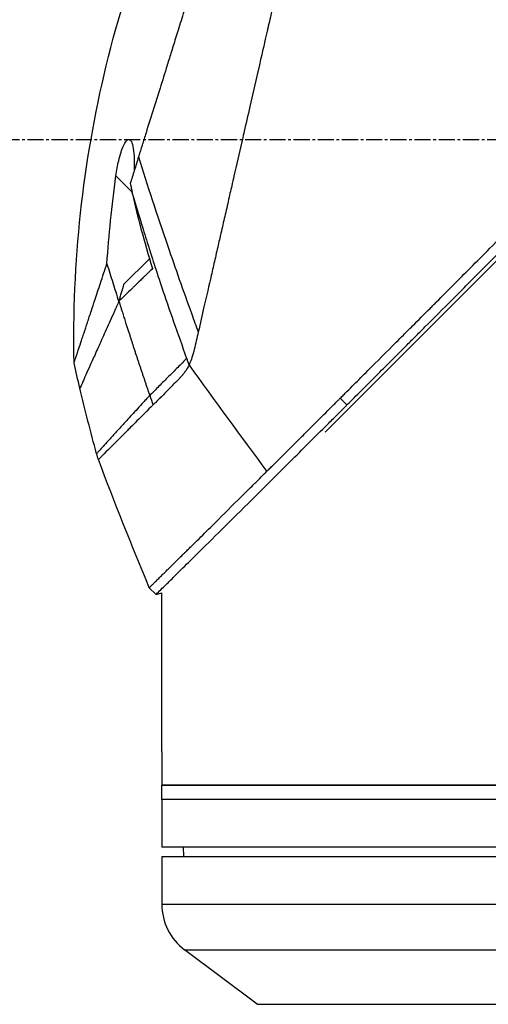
# Model space of a CAD drawing. Header units: millimetres. Extents: x 0 to 4378, y 0 to 2397.
# Tile 208 of 256: x 1390 to 1439, y 1145 to 1249. Entities that reach past the tile are written whole.
import ezdxf

# ---------------------------------------------------------------- set-up
doc = ezdxf.new("R2010")
doc.units = ezdxf.units.MM
doc.header["$LTSCALE"] = 0.2
doc.linetypes.add('CENTER2', pattern=[1.125, 0.75, -0.125, 0.125, -0.125])
doc.layers.add('02_Center Line', color=1, linetype='CENTER2')
doc.styles.add('Rainbow-5.0 Style', font='malgunsl.ttf')
doc.dimstyles.new('Rainbow-5.0 Style', dxfattribs={"dimtxt": 4.5, "dimasz": 2.5, "dimexe": 1, "dimexo": 1, "dimgap": 1, "dimtad": 1, "dimdsep": 46, "dimtxsty": 'Rainbow-5.0 Style', "dimcen": 0, "dimclrd": 251, "dimclre": 251, "dimclrt": 7, "dimazin": 3, "dimtp": 0.1, "dimtm": 0.1, "dimtfac": 0.61, "dimtmove": 0, "dimatfit": 3, "dimfxl": 1, "dimlwd": -1, "dimlwe": -1, "dimarcsym": 1})

# ---------------------------------------------------------------- blocks, each defined once
blk = doc.blocks.new('A$Ce9bf501b')
for p, q in [((-190.24, 705.44), (-126.8, 768.89)), ((-210.51, 730.61), (-212.21, 732.32)), ((-208.69, 723.64), (-211.41, 720.92)), ((-208.47, 723.87), (-208.47, 723.87)), ((-187.96, 708.29), (-188.67, 709)), ((-208, 688.41), (-208.71, 689.12)), ((-208, 688.41), (-207.4, 688.57)), ((-207.4, 671.9), (-207.4, 688.57)), ((-207.4, 671.4), (-207.4, 668.4)), ((-207.4, 668.4), (-89.4, 668.4)), ((-89.4, 668.4), (-207.4, 668.4)), ((-207.4, 666.9), (-207.4, 668.4)), ((-89.4, 666.9), (-207.4, 666.9)), ((-89.4, 666.9), (-207.4, 666.9)), ((-207.4, 666.9), (-207.4, 661.9)), ((-89.4, 661.9), (-207.4, 661.9)), ((-205.1, 660.9), (-205.11, 661.9)), ((-207.4, 660.9), (-89.4, 660.9)), ((-207.4, 660.9), (-207.4, 655.9)), ((-207.4, 655.9), (-89.4, 655.9)), ((-205, 651.1), (-91.8, 651.1)), ((-197.4, 645.4), (-205, 651.1)), ((-197.4, 645.4), (-99.4, 645.4))]:
    blk.add_line(p, q)
for centre, radius, start, end in [((132.06, 826.37), 360.28, 198.9638, 199.1311), ((-201.4, 655.9), 6, 180, 233.1301)]:
    blk.add_arc(centre, radius, start, end)
blk.add_ellipse((-156.72, 741.31), major_axis=(51.34, -154.08), ratio=0.336418, start_param=4.783304, end_param=4.787811)
for points, knots in [([(-188.67, 709), (-188.66, 709.01), (-188.51, 709.16), (-188.43, 709.24), (-188.37, 709.29), (-188.19, 709.47), (-188.08, 709.59), (-187.72, 709.95), (-187.48, 710.19), (-186.75, 710.92), (-186.26, 711.4), (-184.79, 712.88), (-183.79, 713.87), (-182.54, 715.13), (-182.29, 715.38), (-181.72, 715.95), (-181.39, 716.27), (-180.47, 717.2), (-179.86, 717.81), (-179.12, 718.54), (-179, 718.66), (-178.77, 718.9), (-178.66, 719.01), (-177.38, 720.29), (-176.2, 721.48), (-174.32, 723.36), (-173.64, 724.04), (-172.16, 725.53), (-171.37, 726.32), (-168.45, 729.25), (-166.31, 731.4), (-163.44, 734.3), (-162.72, 735.02), (-161.89, 735.85), (-161.79, 735.96), (-161.6, 736.14), (-161.52, 736.23), (-161.35, 736.4), (-161.26, 736.49), (-161.06, 736.69), (-160.95, 736.8), (-160.75, 737), (-160.67, 737.09), (-160.46, 737.29), (-160.34, 737.42), (-160.12, 737.65), (-160.01, 737.75), (-159.38, 738.39), (-158.85, 738.92), (-157.64, 740.15), (-156.95, 740.85), (-155.56, 742.25), (-154.86, 742.96), (-153.72, 744.12), (-153.27, 744.57), (-152.73, 745.13), (-152.62, 745.23), (-152.34, 745.52), (-152.15, 745.71), (-151.51, 746.36), (-151.06, 746.82), (-150.36, 747.52), (-150.12, 747.77), (-149.79, 748.1), (-149.71, 748.19), (-149.58, 748.32), (-149.53, 748.36), (-149.39, 748.51), (-149.29, 748.61), (-149.04, 748.86), (-148.89, 749.01), (-148.55, 749.36), (-148.36, 749.55), (-148, 749.91), (-147.82, 750.09), (-147.58, 750.33), (-147.52, 750.39), (-147.32, 750.6), (-147.16, 750.76), (-146.77, 751.15), (-146.56, 751.37), (-146.17, 751.76), (-146.01, 751.92), (-145.68, 752.25), (-145.52, 752.42), (-145.1, 752.84), (-144.84, 753.1), (-144.39, 753.55), (-144.21, 753.74), (-143.88, 754.07), (-143.74, 754.21), (-143.53, 754.42), (-143.46, 754.49), (-143.19, 754.77), (-142.98, 754.97), (-141.87, 756.1), (-140.96, 757.02), (-139.07, 758.92), (-138.1, 759.9), (-136.75, 761.26), (-136.37, 761.64), (-135.81, 762.21), (-135.63, 762.39), (-135.01, 763.01), (-134.58, 763.44), (-133.71, 764.32), (-133.26, 764.76), (-131.86, 766.17), (-130.91, 767.13), (-129.19, 768.86), (-128.42, 769.63), (-126.77, 771.29), (-125.88, 772.18), (-124.31, 773.76), (-123.61, 774.45), (-120.28, 777.8), (-117.75, 780.32), (-114.91, 783.16), (-114.42, 783.66), (-113.46, 784.61), (-113, 785.08), (-110.8, 787.28), (-109.19, 788.88), (-107.16, 790.91), (-106.57, 791.5), (-105.5, 792.56), (-105.02, 793.04), (-103.74, 794.32), (-103.08, 794.98), (-102.4, 795.66), (-102.23, 795.83), (-101.95, 796.1), (-101.88, 796.18), (-101.88, 796.18)], [-6.229962, -6.229962, -6.229962, -6.229962, -6.227864, -6.227864, -6.219552, -6.219552, -6.202929, -6.202929, -6.16968, -6.16968, -6.103208, -6.103208, -5.970065, -5.970065, -5.937453, -5.937453, -5.895346, -5.895346, -5.816119, -5.816119, -5.800362, -5.800362, -5.786281, -5.786281, -5.635887, -5.635887, -5.550128, -5.550128, -5.451964, -5.451964, -5.19041, -5.19041, -5.103809, -5.103809, -5.091041, -5.091041, -5.081268, -5.081268, -5.070806, -5.070806, -5.057101, -5.057101, -5.047416, -5.047416, -5.032993, -5.032993, -5.021064, -5.021064, -4.959513, -4.959513, -4.879662, -4.879662, -4.798866, -4.798866, -4.746913, -4.746913, -4.735039, -4.735039, -4.713278, -4.713278, -4.660559, -4.660559, -4.631405, -4.631405, -4.620962, -4.620962, -4.61581, -4.61581, -4.603824, -4.603824, -4.585775, -4.585775, -4.565126, -4.565126, -4.545061, -4.545061, -4.538129, -4.538129, -4.518662, -4.518662, -4.489931, -4.489931, -4.468034, -4.468034, -4.446173, -4.446173, -4.412022, -4.412022, -4.38742, -4.38742, -4.368644, -4.368644, -4.359076, -4.359076, -4.331844, -4.331844, -4.208918, -4.208918, -4.076245, -4.076245, -4.023995, -4.023995, -3.998904, -3.998904, -3.939656, -3.939656, -3.878964, -3.878964, -3.746371, -3.746371, -3.637173, -3.637173, -3.509455, -3.509455, -3.406658, -3.406658, -3.009825, -3.009825, -2.924337, -2.924337, -2.84138, -2.84138, -2.519502, -2.519502, -2.374871, -2.374871, -2.235834, -2.235834, -1.965462, -1.965462, -1.83333, -1.83333, -1.674568, -1.674568, -1.674568, -1.674568]), ([(-187.96, 708.29), (-187.93, 708.33), (-187.63, 708.63), (-186.96, 709.3), (-186.7, 709.55), (-185.94, 710.31), (-185.42, 710.83), (-183.87, 712.38), (-182.81, 713.44), (-181.44, 714.81), (-181.14, 715.11), (-180.48, 715.77), (-180.13, 716.12), (-178.82, 717.43), (-177.87, 718.38), (-176.37, 719.89), (-175.81, 720.44), (-173.78, 722.48), (-172.29, 723.98), (-167.82, 728.46), (-162.26, 734.06), (-156.39, 739.99), (-155.08, 741.32), (-153.12, 743.31), (-152.47, 743.96), (-151.57, 744.88), (-151.31, 745.14), (-150.56, 745.9), (-150.06, 746.41), (-149.4, 747.07), (-149.25, 747.23), (-148.99, 747.49), (-148.88, 747.6), (-148.67, 747.82), (-148.57, 747.92), (-148.36, 748.13), (-148.25, 748.24), (-147.73, 748.76), (-147.32, 749.18), (-146.47, 750.04), (-146.03, 750.48), (-144.77, 751.75), (-143.95, 752.58), (-142.33, 754.22), (-141.52, 755.03), (-139.87, 756.7), (-139.03, 757.55), (-137.31, 759.28), (-136.43, 760.16), (-135.1, 761.5), (-134.65, 761.95), (-133.43, 763.18), (-132.67, 763.94), (-131.08, 765.55), (-130.24, 766.39), (-128.59, 768.05), (-127.78, 768.86), (-126.21, 770.44), (-125.44, 771.2), (-123.23, 773.42), (-121.8, 774.86), (-117.83, 778.83), (-115.38, 781.28), (-112.7, 783.96), (-112.27, 784.39), (-110.26, 786.4), (-108.8, 787.86), (-105.53, 791.12), (-103.94, 792.71), (-102.57, 794.07), (-102.33, 794.31), (-101.81, 794.84), (-101.57, 795.07), (-101.25, 795.39), (-101.17, 795.47), (-101.17, 795.47)], [0.000001, 0.000001, 0.000001, 0.000001, 0.0174896, 0.0174896, 0.0280641, 0.0280641, 0.0492044, 0.0492044, 0.0915833, 0.0915833, 0.103829, 0.103829, 0.1177045, 0.1177045, 0.1548929, 0.1548929, 0.1762617, 0.1762617, 0.2332292, 0.2332292, 0.3447473, 0.3447473, 0.3768428, 0.3768428, 0.3928613, 0.3928613, 0.3992061, 0.3992061, 0.4115742, 0.4115742, 0.4153435, 0.4153435, 0.4181398, 0.4181398, 0.4207138, 0.4207138, 0.4231441, 0.4231441, 0.4328041, 0.4328041, 0.443145, 0.443145, 0.4624048, 0.4624048, 0.4815797, 0.4815797, 0.5018181, 0.5018181, 0.5229618, 0.5229618, 0.5340035, 0.5340035, 0.5527188, 0.5527188, 0.5738832, 0.5738832, 0.5945831, 0.5945831, 0.6145009, 0.6145009, 0.6528362, 0.6528362, 0.7241388, 0.7241388, 0.7381113, 0.7381113, 0.7906485, 0.7906485, 0.8696683, 0.8696683, 0.8893857, 0.8893857, 0.91901, 0.91901, 0.9486615, 0.9486615, 0.9486615, 0.9486615]), ([(-185.7, 793.89), (-185.7, 793.89), (-185.7, 793.89), (-185.7, 793.89), (-185.7, 793.88), (-185.71, 793.87), (-185.71, 793.87), (-185.71, 793.85), (-185.72, 793.82), (-185.73, 793.78), (-185.74, 793.75), (-185.75, 793.71), (-185.76, 793.65), (-185.78, 793.6), (-185.79, 793.54), (-185.81, 793.46), (-185.83, 793.39), (-185.84, 793.31), (-185.87, 793.22), (-185.89, 793.13), (-185.91, 793.03), (-185.93, 792.92), (-185.98, 792.72), (-186.04, 792.47), (-186.11, 792.17), (-186.12, 792.12), (-186.13, 792.06), (-186.15, 792), (-186.19, 791.83), (-186.24, 791.58), (-186.33, 791.21), (-186.39, 790.92), (-186.48, 790.54), (-186.59, 790.05), (-186.68, 789.67), (-186.78, 789.22), (-186.91, 788.69), (-187.01, 788.23), (-187.13, 787.72), (-187.26, 787.13), (-187.31, 786.91), (-187.36, 786.69), (-187.42, 786.45), (-187.5, 786.1), (-187.58, 785.75), (-187.66, 785.38), (-187.8, 784.77), (-187.95, 784.13), (-188.1, 783.46), (-188.18, 783.12), (-188.26, 782.78), (-188.34, 782.43), (-188.42, 782.08), (-188.5, 781.73), (-188.58, 781.37), (-188.75, 780.65), (-188.92, 779.9), (-189.1, 779.13), (-189.18, 778.74), (-189.27, 778.35), (-189.37, 777.95), (-189.38, 777.86), (-189.4, 777.78), (-189.42, 777.7), (-189.45, 777.59), (-189.52, 777.27), (-189.64, 776.73), (-189.72, 776.4), (-189.81, 775.99), (-189.93, 775.49), (-190.02, 775.11), (-190.11, 774.68), (-190.22, 774.21), (-190.27, 774), (-190.32, 773.78), (-190.37, 773.56), (-190.42, 773.34), (-190.47, 773.13), (-190.52, 772.9), (-190.56, 772.72), (-190.61, 772.53), (-190.65, 772.35), (-190.71, 772.08), (-190.77, 771.82), (-190.83, 771.56), (-190.88, 771.33), (-190.93, 771.11), (-190.98, 770.88), (-191.04, 770.65), (-191.09, 770.42), (-191.14, 770.19), (-191.2, 769.96), (-191.25, 769.71), (-191.31, 769.48), (-191.36, 769.26), (-191.4, 769.05), (-191.46, 768.8), (-191.52, 768.55), (-191.59, 768.25), (-191.65, 767.96), (-191.72, 767.68), (-191.78, 767.4), (-191.85, 767.12), (-191.89, 766.91), (-191.94, 766.7), (-191.99, 766.5), (-192.01, 766.42), (-192.02, 766.34), (-192.04, 766.26), (-192.11, 765.98), (-192.17, 765.69), (-192.24, 765.4), (-192.27, 765.26), (-192.31, 765.11), (-192.34, 764.97), (-192.37, 764.82), (-192.41, 764.68), (-192.44, 764.53), (-192.51, 764.24), (-192.57, 763.95), (-192.64, 763.66), (-192.77, 763.07), (-192.91, 762.48), (-193.04, 761.89), (-193.11, 761.59), (-193.18, 761.29), (-193.25, 761), (-193.32, 760.7), (-193.39, 760.4), (-193.46, 760.1), (-193.49, 759.95), (-193.52, 759.8), (-193.56, 759.65), (-193.59, 759.49), (-193.63, 759.34), (-193.66, 759.19), (-193.73, 758.9), (-193.8, 758.6), (-193.87, 758.31), (-193.87, 758.3), (-193.87, 758.29), (-193.87, 758.28), (-193.94, 757.98), (-194.01, 757.67), (-194.08, 757.37), (-194.15, 757.06), (-194.22, 756.76), (-194.29, 756.45), (-194.33, 756.3), (-194.36, 756.14), (-194.4, 755.99), (-194.43, 755.84), (-194.47, 755.68), (-194.5, 755.53), (-194.57, 755.22), (-194.64, 754.91), (-194.71, 754.6), (-194.76, 754.42), (-194.8, 754.24), (-194.84, 754.05), (-194.84, 754.05), (-194.84, 754.05), (-194.84, 754.04), (-194.86, 753.98), (-194.88, 753.86), (-194.93, 753.67), (-194.96, 753.53), (-195, 753.35), (-195.05, 753.13), (-195.08, 753.01), (-195.11, 752.88), (-195.14, 752.74), (-195.17, 752.59), (-195.21, 752.44), (-195.25, 752.27), (-195.27, 752.16), (-195.3, 752.03), (-195.33, 751.91), (-195.34, 751.87), (-195.35, 751.84), (-195.35, 751.8), (-195.44, 751.45), (-195.51, 751.13), (-195.57, 750.87), (-195.72, 750.21), (-195.8, 749.84), (-195.83, 749.75), (-195.88, 749.5), (-195.94, 749.24), (-196, 748.99), (-196.07, 748.68), (-196.14, 748.36), (-196.22, 748.05), (-196.25, 747.91), (-196.28, 747.77), (-196.31, 747.63), (-196.35, 747.46), (-196.39, 747.28), (-196.43, 747.11), (-196.48, 746.91), (-196.52, 746.71), (-196.57, 746.51), (-196.65, 746.15), (-196.89, 745.1), (-197.29, 743.35), (-197.3, 743.32), (-197.3, 743.29), (-197.31, 743.26), (-197.59, 742.04), (-197.87, 740.83), (-198.15, 739.62), (-198.36, 738.68), (-198.58, 737.74), (-198.79, 736.8), (-198.86, 736.51), (-198.93, 736.22), (-198.99, 735.92), (-199.27, 734.7), (-199.55, 733.49), (-199.83, 732.29), (-199.9, 731.96), (-199.98, 731.63), (-200.05, 731.3), (-200.11, 731.05), (-200.17, 730.78), (-200.24, 730.5), (-200.36, 729.95), (-200.5, 729.36), (-200.64, 728.72), (-200.71, 728.44), (-200.78, 728.15), (-200.84, 727.85), (-200.91, 727.56), (-200.98, 727.27), (-201.04, 726.97), (-201.11, 726.69), (-201.18, 726.4), (-201.24, 726.11), (-201.25, 726.06), (-201.26, 726.02), (-201.27, 725.97), (-201.33, 725.74), (-201.38, 725.5), (-201.44, 725.25), (-201.56, 724.72), (-201.69, 724.15), (-201.83, 723.54), (-201.95, 723.01), (-202.08, 722.45), (-202.21, 721.86), (-202.45, 720.85), (-202.7, 719.75), (-202.97, 718.58), (-203.16, 717.73), (-203.36, 716.85), (-203.57, 715.94)], [0.0008979, 0.0008979, 0.0008979, 0.0008979, 0.0108915, 0.0108915, 0.0108915, 0.020974, 0.020974, 0.020974, 0.0391503, 0.0391503, 0.0391503, 0.0554178, 0.0554178, 0.0554178, 0.0702751, 0.0702751, 0.0702751, 0.0840358, 0.0840358, 0.0840358, 0.0969119, 0.0969119, 0.0969119, 0.1205769, 0.1205769, 0.1205769, 0.125, 0.125, 0.125, 0.1638961, 0.1638961, 0.1638961, 0.1958374, 0.1958374, 0.1958374, 0.2208888, 0.2208888, 0.2208888, 0.2422005, 0.2422005, 0.2422005, 0.25, 0.25, 0.25, 0.2678209, 0.2678209, 0.2678209, 0.2975362, 0.2975362, 0.2975362, 0.3125, 0.3125, 0.3125, 0.3272656, 0.3272656, 0.3272656, 0.3570095, 0.3570095, 0.3570095, 0.3718814, 0.3718814, 0.3718814, 0.375, 0.375, 0.375, 0.3991671, 0.3991671, 0.3991671, 0.4139157, 0.4139157, 0.4139157, 0.4249028, 0.4249028, 0.4249028, 0.429655, 0.429655, 0.429655, 0.4340613, 0.4340613, 0.4340613, 0.4375, 0.4375, 0.4375, 0.4468814, 0.4468814, 0.4468814, 0.4548932, 0.4548932, 0.4548932, 0.4629051, 0.4629051, 0.4629051, 0.4712008, 0.4712008, 0.4712008, 0.4789288, 0.4789288, 0.4789288, 0.4866568, 0.4866568, 0.4866568, 0.4943848, 0.4943848, 0.4943848, 0.5, 0.5, 0.5, 0.502414, 0.502414, 0.502414, 0.5112437, 0.5112437, 0.5112437, 0.5156585, 0.5156585, 0.5156585, 0.5200734, 0.5200734, 0.5200734, 0.528903, 0.528903, 0.528903, 0.5465624, 0.5465624, 0.5465624, 0.555392, 0.555392, 0.555392, 0.5642217, 0.5642217, 0.5642217, 0.5686366, 0.5686366, 0.5686366, 0.5730514, 0.5730514, 0.5730514, 0.5816327, 0.5816327, 0.5816327, 0.5818813, 0.5818813, 0.5818813, 0.5907202, 0.5907202, 0.5907202, 0.5995591, 0.5995591, 0.5995591, 0.6039786, 0.6039786, 0.6039786, 0.6083981, 0.6083981, 0.6083981, 0.6172371, 0.6172371, 0.6172371, 0.622449, 0.622449, 0.622449, 0.6229413, 0.6229413, 0.6229413, 0.6298917, 0.6298917, 0.6298917, 0.6351416, 0.6351416, 0.6351416, 0.6379546, 0.6379546, 0.6379546, 0.6408496, 0.6408496, 0.6408496, 0.6428571, 0.6428571, 0.6428571, 0.6433986, 0.6433986, 0.6433986, 0.6491487, 0.6491487, 0.6491487, 0.6632653, 0.6632653, 0.6632653, 0.6704637, 0.6704637, 0.6704637, 0.6793393, 0.6793393, 0.6793393, 0.6833065, 0.6833065, 0.6833065, 0.6882149, 0.6882149, 0.6882149, 0.6938776, 0.6938776, 0.6938776, 0.7239727, 0.7239727, 0.7239727, 0.7244898, 0.7244898, 0.7244898, 0.7589042, 0.7589042, 0.7589042, 0.7857143, 0.7857143, 0.7857143, 0.7941949, 0.7941949, 0.7941949, 0.8295621, 0.8295621, 0.8295621, 0.8392857, 0.8392857, 0.8392857, 0.849008, 0.849008, 0.849008, 0.8678821, 0.8678821, 0.8678821, 0.876305, 0.876305, 0.876305, 0.8842189, 0.8842189, 0.8842189, 0.8917062, 0.8917062, 0.8917062, 0.8928571, 0.8928571, 0.8928571, 0.9031342, 0.9031342, 0.9031342, 0.9247967, 0.9247967, 0.9247967, 0.9437386, 0.9437386, 0.9437386, 0.9764071, 0.9764071, 0.9764071, 1, 1, 1, 1]), ([(-192.31, 790.34), (-192.31, 790.34), (-192.31, 790.34), (-192.34, 790.26), (-192.35, 790.22), (-192.38, 790.12), (-192.4, 790.08), (-192.47, 789.83), (-192.56, 789.54), (-192.75, 788.93), (-192.84, 788.65), (-193.07, 787.92), (-193.22, 787.44), (-193.62, 786.17), (-193.88, 785.34), (-194.56, 783.16), (-195.01, 781.73), (-195.64, 779.72), (-195.77, 779.28), (-195.98, 778.62), (-196.05, 778.39), (-196.2, 777.94), (-196.27, 777.71), (-196.38, 777.36), (-196.41, 777.24), (-196.53, 776.88), (-196.6, 776.64), (-196.75, 776.16), (-196.83, 775.93), (-196.94, 775.56), (-196.98, 775.44), (-197.06, 775.19), (-197.1, 775.06), (-197.18, 774.81), (-197.22, 774.68), (-197.34, 774.28), (-197.42, 774.02), (-197.58, 773.51), (-197.66, 773.26), (-197.82, 772.76), (-197.89, 772.51), (-198.13, 771.75), (-198.29, 771.23), (-198.63, 770.15), (-198.81, 769.59), (-199.14, 768.52), (-199.3, 768.02), (-199.51, 767.35), (-199.55, 767.21), (-199.78, 766.5), (-199.95, 765.93), (-200.22, 765.07), (-200.31, 764.78), (-200.49, 764.2), (-200.59, 763.91), (-200.77, 763.33), (-200.86, 763.04), (-201, 762.6), (-201.04, 762.45), (-201.13, 762.16), (-201.18, 762.02), (-201.27, 761.73), (-201.32, 761.58), (-201.45, 761.16), (-201.54, 760.87), (-202.31, 758.4), (-203.01, 756.17), (-203.78, 753.71), (-203.84, 753.5), (-203.97, 753.09), (-204.04, 752.88), (-204.16, 752.48), (-204.22, 752.29), (-204.35, 751.89), (-204.41, 751.7), (-204.52, 751.32), (-204.58, 751.14), (-204.75, 750.59), (-204.87, 750.23), (-205.19, 749.19), (-205.41, 748.51), (-205.7, 747.56), (-205.79, 747.27), (-205.93, 746.84), (-205.97, 746.7), (-206.1, 746.3), (-206.18, 746.03), (-206.34, 745.52), (-206.42, 745.27), (-206.64, 744.56), (-206.79, 744.1), (-207.18, 742.83), (-207.43, 742.02), (-207.87, 740.63), (-208.05, 740.04), (-208.51, 738.58), (-208.79, 737.71), (-209.19, 736.42), (-209.32, 736), (-209.52, 735.36), (-209.58, 735.15), (-209.68, 734.84), (-209.72, 734.74), (-209.76, 734.58), (-209.78, 734.53), (-209.8, 734.45), (-209.81, 734.42), (-209.83, 734.37), (-209.84, 734.35), (-209.85, 734.32)], [0.000492, 0.000492, 0.000492, 0.000492, 0.070477, 0.070477, 0.116784, 0.116784, 0.147598, 0.147598, 0.270163, 0.270163, 0.35129, 0.35129, 0.459378, 0.459378, 0.603543, 0.603543, 0.795477, 0.795477, 0.846759, 0.846759, 0.872247, 0.872247, 0.897546, 0.897546, 0.910816, 0.910816, 0.936058, 0.936058, 0.961053, 0.961053, 0.973407, 0.973407, 0.986612, 0.986612, 0.999925, 0.999925, 1.026343, 1.026343, 1.051465, 1.051465, 1.076258, 1.076258, 1.125243, 1.125243, 1.177878, 1.177878, 1.224985, 1.224985, 1.237745, 1.237745, 1.287061, 1.287061, 1.311764, 1.311764, 1.336615, 1.336615, 1.361333, 1.361333, 1.372959, 1.372959, 1.384222, 1.384222, 1.395507, 1.395507, 1.41867, 1.41867, 1.596072, 1.596072, 1.612752, 1.612752, 1.628768, 1.628768, 1.644172, 1.644172, 1.659003, 1.659003, 1.673475, 1.673475, 1.702106, 1.702106, 1.756638, 1.756638, 1.781274, 1.781274, 1.792708, 1.792708, 1.814679, 1.814679, 1.835454, 1.835454, 1.874477, 1.874477, 1.942807, 1.942807, 1.994085, 1.994085, 2.070998, 2.070998, 2.109452, 2.109452, 2.128666, 2.128666, 2.138273, 2.138273, 2.143077, 2.143077, 2.145479, 2.145479, 2.147874, 2.147874, 2.147874, 2.147874]), ([(-216.61, 712.71), (-216.83, 723.16), (-215.69, 733.73), (-211.98, 749.05), (-210.38, 754.15), (-208.47, 759.1)], [0, 0, 0, 0, 3.135776, 3.135776, 4.729873, 4.729873, 4.729873, 4.729873]), ([(-212.21, 732.32), (-212.17, 732.6), (-212.13, 732.88), (-212.03, 733.42), (-211.98, 733.67), (-211.85, 734.23), (-211.76, 734.54), (-211.6, 735.06), (-211.51, 735.29), (-211.34, 735.68), (-211.24, 735.84), (-211.04, 736.1), (-210.94, 736.16), (-210.75, 736.14), (-210.66, 736.06), (-210.51, 735.76), (-210.44, 735.51), (-210.34, 734.88), (-210.31, 734.49), (-210.29, 733.68), (-210.29, 733.27), (-210.31, 732.84)], [-1.14528, -1.14528, -1.14528, -1.14528, -1.059047, -1.059047, -0.979891, -0.979891, -0.875786, -0.875786, -0.784614, -0.784614, -0.687046, -0.687046, -0.571812, -0.571812, -0.456499, -0.456499, -0.315176, -0.315176, -0.162073, -0.162073, -0.025672, -0.025672, -0.025672, -0.025672]), ([(-209.85, 734.32), (-209.99, 733.84), (-210.14, 733.37), (-210.43, 732.44), (-210.58, 731.98), (-210.72, 731.52)], [0.000026, 0.000026, 0.000026, 0.000026, 0.1679092, 0.1679092, 0.336286, 0.336286, 0.336286, 0.336286]), ([(-209.85, 734.32), (-208.95, 731.42), (-207.92, 728.29), (-206.77, 724.95), (-205.99, 722.68), (-205.16, 720.31), (-204.26, 717.83), (-204.04, 717.21), (-203.81, 716.57), (-203.57, 715.94)], [-1, -1, -1, -1, -0.459072, -0.459072, -0.459072, -0.092566, -0.092566, -0.092566, 0, 0, 0, 0]), ([(-213.16, 723.11), (-213.05, 724.62), (-212.93, 726.13), (-212.61, 729.2), (-212.43, 730.76), (-212.21, 732.32)], [0.000001, 0.000001, 0.000001, 0.000001, 0.4541066, 0.4541066, 0.9270468, 0.9270468, 0.9270468, 0.9270468]), ([(-210.72, 731.52), (-210.68, 731.37), (-210.64, 731.21), (-210.57, 730.91), (-210.54, 730.76), (-210.51, 730.61)], [-0.09380006, -0.09380006, -0.09380006, -0.09380006, -0.04608774, -0.04608774, -0.000001, -0.000001, -0.000001, -0.000001]), ([(-210.47, 730.42), (-210.47, 730.46), (-210.48, 730.49), (-210.49, 730.55), (-210.5, 730.58), (-210.51, 730.61)], [-0.0189743, -0.0189743, -0.0189743, -0.0189743, -0.00948198, -0.00948198, -0.000001, -0.000001, -0.000001, -0.000001]), ([(-210.47, 730.42), (-209.9, 728.47), (-209.37, 726.75), (-208.93, 725.35), (-208.61, 724.3), (-208.33, 723.45), (-208.13, 722.83), (-208.04, 722.56), (-207.82, 721.87), (-207.43, 720.72), (-206.61, 718.31), (-205.73, 715.79), (-204.79, 713.17)], [0, 0, 0, 0, 0.25, 0.25, 0.25, 0.375, 0.375, 0.375, 0.5, 0.5, 0.5, 1, 1, 1, 1]), ([(-210.46, 730.42), (-210.2, 729.2), (-209.91, 727.98), (-209.21, 725.39), (-208.81, 724.02), (-208.37, 722.61)], [0.0003261, 0.0003261, 0.0003261, 0.0003261, 0.3756535, 0.3756535, 0.8068881, 0.8068881, 0.8068881, 0.8068881]), ([(-216.61, 712.71), (-216.61, 712.71), (-216.61, 712.71), (-216.61, 712.71), (-216.61, 712.72), (-216.6, 712.74), (-216.59, 712.76), (-216.57, 712.82), (-216.55, 712.88), (-216.5, 713.04), (-216.47, 713.14), (-216.4, 713.34), (-216.37, 713.44), (-216.28, 713.7), (-216.23, 713.86), (-216.09, 714.28), (-216, 714.54), (-215.86, 714.98), (-215.8, 715.14), (-215.69, 715.48), (-215.63, 715.67), (-215.45, 716.2), (-215.33, 716.56), (-215.08, 717.33), (-214.94, 717.75), (-214.67, 718.54), (-214.56, 718.9), (-214.24, 719.85), (-214.04, 720.45), (-213.62, 721.73), (-213.39, 722.41), (-213.16, 723.11)], [2.994008, 2.994008, 2.994008, 2.994008, 2.998917, 2.998917, 3.102407, 3.102407, 3.193729, 3.193729, 3.404829, 3.404829, 3.606578, 3.606578, 3.771982, 3.771982, 3.995205, 3.995205, 4.278205, 4.278205, 4.423595, 4.423595, 4.583388, 4.583388, 4.852579, 4.852579, 5.133194, 5.133194, 5.349319, 5.349319, 5.678864, 5.678864, 6.012538, 6.012538, 6.012538, 6.012538]), ([(-213.16, 723.11), (-212.96, 722.45), (-212.75, 721.79), (-212.34, 720.48), (-212.13, 719.82), (-211.92, 719.16)], [-0.4140683, -0.4140683, -0.4140683, -0.4140683, -0.2070418, -0.2070418, -0.000001, -0.000001, -0.000001, -0.000001]), ([(-208.37, 722.61), (-208.45, 722.53), (-208.69, 722.3), (-209.13, 721.87), (-209.21, 721.8), (-209.41, 721.6), (-209.53, 721.48), (-209.86, 721.16), (-210.07, 720.96), (-210.35, 720.68), (-210.43, 720.6), (-210.76, 720.28), (-211.02, 720.03), (-211.38, 719.68), (-211.49, 719.57), (-211.65, 719.41), (-211.71, 719.36), (-211.78, 719.29), (-211.81, 719.27), (-211.86, 719.22), (-211.88, 719.2), (-211.9, 719.18)], [0.000001, 0.000001, 0.000001, 0.000001, 0.0517933, 0.0517933, 0.0631602, 0.0631602, 0.080667, 0.080667, 0.1119431, 0.1119431, 0.1236223, 0.1236223, 0.1626158, 0.1626158, 0.1804481, 0.1804481, 0.1887485, 0.1887485, 0.1927271, 0.1927271, 0.1965807, 0.1965807, 0.1965807, 0.1965807]), ([(-211.41, 720.92), (-211.49, 720.64), (-211.58, 720.35), (-211.7, 719.91), (-211.75, 719.76), (-211.81, 719.53), (-211.83, 719.45), (-211.88, 719.31), (-211.91, 719.18), (-211.92, 719.16)], [-0.03661254, -0.03661254, -0.03661254, -0.03661254, -0.01870238, -0.01870238, -0.00917405, -0.00917405, -0.00454332, -0.00454332, -0.000001, -0.000001, -0.000001, -0.000001]), ([(-211.9, 719.18), (-211.92, 719.13), (-211.94, 719.09), (-211.96, 719.04), (-211.98, 719), (-212, 718.95), (-212.02, 718.91), (-212.06, 718.82), (-212.1, 718.73), (-212.14, 718.64), (-212.22, 718.47), (-212.3, 718.3), (-212.37, 718.13), (-212.53, 717.78), (-212.67, 717.45), (-212.82, 717.13), (-213.11, 716.49), (-213.38, 715.89), (-213.63, 715.33), (-213.88, 714.77), (-214.11, 714.25), (-214.32, 713.78), (-214.54, 713.3), (-214.73, 712.87), (-214.91, 712.48), (-215.08, 712.09), (-215.23, 711.75), (-215.37, 711.45), (-215.5, 711.15), (-215.61, 710.9), (-215.71, 710.69), (-215.75, 710.59), (-215.79, 710.5), (-215.83, 710.42), (-215.86, 710.34), (-215.89, 710.27), (-215.92, 710.21), (-215.94, 710.16), (-215.96, 710.11), (-215.98, 710.08), (-215.98, 710.07), (-215.99, 710.06), (-215.99, 710.05), (-215.99, 710.04), (-216, 710.04), (-216, 710.04), (-216, 710.04), (-216, 710.04), (-216, 710.04)], [0, 0, 0, 0, 0.003914, 0.003914, 0.003914, 0.0078279, 0.0078279, 0.0078279, 0.0156558, 0.0156558, 0.0156558, 0.0313116, 0.0313116, 0.0313116, 0.0626233, 0.0626233, 0.0626233, 0.1252466, 0.1252466, 0.1252466, 0.1878699, 0.1878699, 0.1878699, 0.2504932, 0.2504932, 0.2504932, 0.3131165, 0.3131165, 0.3131165, 0.3757398, 0.3757398, 0.3757398, 0.4070514, 0.4070514, 0.4070514, 0.4383631, 0.4383631, 0.4383631, 0.4696747, 0.4696747, 0.4696747, 0.4853679, 0.4853679, 0.4853679, 0.5009864, 0.5009864, 0.5009864, 0.5015367, 0.5015367, 0.5015367, 0.5015367]), ([(-211.92, 719.16), (-211.92, 719.16), (-211.91, 719.17), (-211.91, 719.17), (-211.91, 719.17), (-211.9, 719.18)], [-0.004802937, -0.004802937, -0.004802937, -0.004802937, -0.002367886, -0.002367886, 0, 0, 0, 0]), ([(-211.9, 719.18), (-211.84, 718.96), (-211.77, 718.75), (-211.71, 718.55), (-211.67, 718.43), (-211.63, 718.32), (-211.58, 718.16), (-211.53, 718), (-211.47, 717.8), (-211.41, 717.62), (-211.38, 717.53), (-211.36, 717.44), (-211.33, 717.35), (-211.3, 717.26), (-211.27, 717.17), (-211.24, 717.08), (-211.21, 716.99), (-211.19, 716.9), (-211.16, 716.81), (-211.12, 716.68), (-211.07, 716.55), (-211.03, 716.41), (-210.99, 716.28), (-210.94, 716.15), (-210.9, 716.01), (-210.86, 715.88), (-210.81, 715.74), (-210.77, 715.61), (-210.74, 715.5), (-210.7, 715.39), (-210.66, 715.28), (-210.63, 715.17), (-210.59, 715.05), (-210.55, 714.94), (-210.52, 714.83), (-210.48, 714.72), (-210.45, 714.61), (-210.41, 714.49), (-210.37, 714.37), (-210.33, 714.24), (-210.29, 714.12), (-210.25, 714), (-210.21, 713.88), (-210.17, 713.76), (-210.13, 713.63), (-210.09, 713.51), (-210.05, 713.4), (-210.01, 713.28), (-209.97, 713.16), (-209.93, 713.05), (-209.89, 712.93), (-209.86, 712.81), (-209.82, 712.7), (-209.78, 712.58), (-209.74, 712.47), (-209.7, 712.35), (-209.66, 712.23), (-209.62, 712.11), (-209.58, 711.99), (-209.54, 711.87), (-209.5, 711.75), (-209.46, 711.64), (-209.42, 711.52), (-209.38, 711.4), (-209.34, 711.28), (-209.3, 711.16), (-209.26, 711.05), (-209.22, 710.93), (-209.18, 710.81), (-209.14, 710.7), (-209.1, 710.58), (-209.07, 710.46), (-209.03, 710.35), (-208.99, 710.23), (-208.95, 710.11), (-208.91, 709.99), (-208.87, 709.88), (-208.83, 709.76), (-208.79, 709.64), (-208.74, 709.52), (-208.7, 709.41), (-208.66, 709.29)], [0, 0, 0, 0, 0.0897132, 0.0897132, 0.0897132, 0.1414804, 0.1414804, 0.1414804, 0.1932476, 0.1932476, 0.1932476, 0.2191312, 0.2191312, 0.2191312, 0.2450148, 0.2450148, 0.2450148, 0.2708984, 0.2708984, 0.2708984, 0.3096449, 0.3096449, 0.3096449, 0.3483914, 0.3483914, 0.3483914, 0.3871379, 0.3871379, 0.3871379, 0.4193782, 0.4193782, 0.4193782, 0.4516185, 0.4516185, 0.4516185, 0.4838587, 0.4838587, 0.4838587, 0.5192811, 0.5192811, 0.5192811, 0.5547035, 0.5547035, 0.5547035, 0.5901259, 0.5901259, 0.5901259, 0.6238896, 0.6238896, 0.6238896, 0.6576534, 0.6576534, 0.6576534, 0.6914171, 0.6914171, 0.6914171, 0.7259458, 0.7259458, 0.7259458, 0.7604744, 0.7604744, 0.7604744, 0.795003, 0.795003, 0.795003, 0.8290876, 0.8290876, 0.8290876, 0.8631723, 0.8631723, 0.8631723, 0.8972569, 0.8972569, 0.8972569, 0.9315046, 0.9315046, 0.9315046, 0.9657523, 0.9657523, 0.9657523, 1, 1, 1, 1]), ([(-203.57, 715.94), (-203.71, 715.32), (-203.85, 714.72), (-203.99, 714.12), (-204.01, 714.01), (-204.03, 713.94), (-204.04, 713.9), (-204.06, 713.82), (-204.08, 713.75), (-204.1, 713.68), (-204.14, 713.55), (-204.18, 713.41), (-204.23, 713.26), (-204.3, 713.08), (-204.4, 712.81), (-204.54, 712.48)], [-1, -1, -1, -1, -0.5, -0.5, -0.5, -0.4375, -0.4375, -0.4375, -0.375, -0.375, -0.375, -0.25, -0.25, -0.25, 0, 0, 0, 0]), ([(-204.79, 713.17), (-205.06, 712.9), (-205.38, 712.57), (-205.72, 712.23), (-206.07, 711.89), (-206.43, 711.52), (-206.79, 711.17), (-207.15, 710.81), (-207.5, 710.45), (-207.82, 710.13), (-208.14, 709.81), (-208.43, 709.52), (-208.66, 709.29)], [0, 0, 0, 0, 0.249993, 0.249993, 0.249993, 0.499995, 0.499995, 0.499995, 0.749998, 0.749998, 0.749998, 1, 1, 1, 1]), ([(-204.54, 712.48), (-204.54, 712.48), (-204.54, 712.47), (-204.54, 712.47), (-204.57, 712.41), (-204.6, 712.35), (-204.64, 712.29), (-204.67, 712.23), (-204.7, 712.17), (-204.74, 712.11), (-204.75, 712.1), (-204.75, 712.09), (-204.76, 712.08), (-204.82, 711.98), (-204.89, 711.87), (-204.97, 711.77), (-204.98, 711.76), (-204.99, 711.74), (-205, 711.72), (-205.03, 711.68), (-205.06, 711.65), (-205.08, 711.61), (-205.13, 711.56), (-205.17, 711.51), (-205.21, 711.46), (-205.23, 711.43), (-205.25, 711.41), (-205.27, 711.39), (-205.27, 711.38), (-205.3, 711.35), (-205.33, 711.31), (-205.35, 711.29), (-205.37, 711.27), (-205.4, 711.24), (-205.4, 711.23), (-205.4, 711.23), (-205.4, 711.23), (-205.42, 711.21), (-205.44, 711.19), (-205.46, 711.17), (-205.49, 711.14), (-205.52, 711.11), (-205.54, 711.08), (-205.56, 711.06), (-205.57, 711.05), (-205.58, 711.03), (-205.71, 710.9), (-205.89, 710.72), (-206.12, 710.5), (-206.26, 710.36), (-206.4, 710.22), (-206.52, 710.1), (-206.58, 710.04), (-206.63, 709.98), (-206.69, 709.93), (-206.75, 709.86), (-206.87, 709.74), (-207.04, 709.57), (-207.06, 709.55), (-207.08, 709.52), (-207.11, 709.5), (-207.28, 709.32), (-207.42, 709.18), (-207.52, 709.08), (-207.53, 709.07), (-207.53, 709.06), (-207.54, 709.05), (-207.72, 708.87), (-207.89, 708.71), (-208.04, 708.56), (-208.13, 708.48), (-208.21, 708.4), (-208.29, 708.33), (-208.3, 708.32), (-208.31, 708.31), (-208.32, 708.3)], [0, 0, 0, 0, 0.0021802, 0.0021802, 0.0021802, 0.0349898, 0.0349898, 0.0349898, 0.0665186, 0.0665186, 0.0665186, 0.0714286, 0.0714286, 0.0714286, 0.1321946, 0.1321946, 0.1321946, 0.1428571, 0.1428571, 0.1428571, 0.1638774, 0.1638774, 0.1638774, 0.197224, 0.197224, 0.197224, 0.2142857, 0.2142857, 0.2142857, 0.2376364, 0.2376364, 0.2376364, 0.2489714, 0.2489714, 0.2489714, 0.25, 0.25, 0.25, 0.2648779, 0.2648779, 0.2648779, 0.2857143, 0.2857143, 0.2857143, 0.3001586, 0.3001586, 0.3001586, 0.4285714, 0.4285714, 0.4285714, 0.525964, 0.525964, 0.525964, 0.5714286, 0.5714286, 0.5714286, 0.6658539, 0.6658539, 0.6658539, 0.6785714, 0.6785714, 0.6785714, 0.7857143, 0.7857143, 0.7857143, 0.7919818, 0.7919818, 0.7919818, 0.9202925, 0.9202925, 0.9202925, 0.9895013, 0.9895013, 0.9895013, 1, 1, 1, 1]), ([(-208.66, 709.29), (-208.69, 709.26), (-208.72, 709.23), (-208.75, 709.2), (-208.78, 709.17), (-208.81, 709.14), (-208.83, 709.11), (-208.89, 709.05), (-208.95, 708.99), (-209, 708.93), (-209.11, 708.81), (-209.22, 708.69), (-209.33, 708.57), (-209.54, 708.34), (-209.75, 708.11), (-209.95, 707.89), (-210.36, 707.45), (-210.73, 707.04), (-211.08, 706.66), (-211.43, 706.28), (-211.75, 705.93), (-212.04, 705.61), (-212.33, 705.29), (-212.6, 705), (-212.83, 704.74), (-213.06, 704.49), (-213.27, 704.26), (-213.44, 704.07), (-213.62, 703.87), (-213.77, 703.71), (-213.88, 703.58), (-213.94, 703.51), (-213.99, 703.46), (-214.04, 703.41), (-214.08, 703.36), (-214.12, 703.32), (-214.15, 703.28), (-214.18, 703.25), (-214.2, 703.23), (-214.21, 703.21), (-214.22, 703.2), (-214.23, 703.19), (-214.23, 703.19), (-214.24, 703.19), (-214.24, 703.18), (-214.24, 703.18), (-214.24, 703.18), (-214.24, 703.18), (-214.24, 703.18)], [0, 0, 0, 0, 0.0039109, 0.0039109, 0.0039109, 0.0078218, 0.0078218, 0.0078218, 0.0156437, 0.0156437, 0.0156437, 0.0312874, 0.0312874, 0.0312874, 0.0625747, 0.0625747, 0.0625747, 0.1251494, 0.1251494, 0.1251494, 0.1877242, 0.1877242, 0.1877242, 0.2502989, 0.2502989, 0.2502989, 0.3128736, 0.3128736, 0.3128736, 0.3754483, 0.3754483, 0.3754483, 0.4067357, 0.4067357, 0.4067357, 0.4380231, 0.4380231, 0.4380231, 0.4693104, 0.4693104, 0.4693104, 0.4849915, 0.4849915, 0.4849915, 0.5005978, 0.5005978, 0.5005978, 0.5008687, 0.5008687, 0.5008687, 0.5008687]), ([(-196.38, 701.32), (-196.36, 701.34), (-196.3, 701.4), (-196.16, 701.54), (-196.1, 701.6), (-195.93, 701.76), (-195.82, 701.88), (-195.48, 702.21), (-195.25, 702.44), (-194.56, 703.13), (-194.09, 703.59), (-193.3, 704.38), (-192.98, 704.7), (-192.34, 705.34), (-192.01, 705.66), (-191.2, 706.48), (-190.7, 706.98), (-189.94, 707.73), (-189.69, 707.98), (-189.31, 708.36), (-189.18, 708.49), (-188.99, 708.68), (-188.93, 708.74), (-188.85, 708.82), (-188.68, 708.99), (-188.67, 709)], [-1.054271, -1.054271, -1.054271, -1.054271, -1.016011, -1.016011, -0.991173, -0.991173, -0.941498, -0.941498, -0.842144, -0.842144, -0.643564, -0.643564, -0.511372, -0.511372, -0.379025, -0.379025, -0.180334, -0.180334, -0.080976, -0.080976, -0.031296, -0.031296, -0.006457, -0.006457, -0.000001, -0.000001, -0.000001, -0.000001]), ([(-208.32, 708.3), (-208.35, 708.27), (-208.38, 708.24), (-208.4, 708.21), (-208.44, 708.18), (-208.48, 708.14), (-208.52, 708.1), (-209.12, 707.49), (-209.68, 706.93), (-210.2, 706.42), (-210.41, 706.2), (-210.62, 706), (-210.82, 705.8), (-210.95, 705.67), (-211.07, 705.54), (-211.19, 705.43), (-211.33, 705.28), (-211.46, 705.15), (-211.58, 705.03), (-212.11, 704.51), (-212.43, 704.19), (-212.62, 704), (-212.64, 703.98), (-212.65, 703.97), (-212.67, 703.95), (-212.93, 703.69), (-213.21, 703.42), (-213.44, 703.18), (-213.54, 703.08), (-213.63, 702.99), (-213.71, 702.91), (-213.71, 702.91), (-213.71, 702.91), (-213.71, 702.91), (-213.8, 702.82), (-213.86, 702.76), (-213.91, 702.71), (-214.01, 702.61), (-214.04, 702.58), (-214.05, 702.57), (-214.06, 702.56), (-214.06, 702.56), (-214.06, 702.56), (-214.06, 702.56), (-214.06, 702.56), (-214.06, 702.56)], [0.0000006, 0.0000006, 0.0000006, 0.0000006, 0.00361, 0.00361, 0.00361, 0.0087215, 0.0087215, 0.0087215, 0.0904855, 0.0904855, 0.0904855, 0.125, 0.125, 0.125, 0.141082, 0.141082, 0.141082, 0.1611327, 0.1611327, 0.1611327, 0.25, 0.25, 0.25, 0.2548926, 0.2548926, 0.2548926, 0.3406883, 0.3406883, 0.3406883, 0.375, 0.375, 0.375, 0.3758789, 0.3758789, 0.3758789, 0.4034738, 0.4034738, 0.4034738, 0.4619423, 0.4619423, 0.4619423, 0.4973146, 0.4973146, 0.4973146, 0.4973238, 0.4973238, 0.4973238, 0.4973238]), ([(-208, 688.41), (-208, 688.41), (-207.94, 688.47), (-207.73, 688.68), (-207.56, 688.84), (-207.2, 689.2), (-207.03, 689.36), (-206.59, 689.8), (-206.3, 690.09), (-205.78, 690.6), (-205.58, 690.8), (-205.12, 691.25), (-204.87, 691.5), (-203.87, 692.49), (-203.04, 693.3), (-200.3, 696.01), (-198.14, 698.16), (-194.55, 701.73), (-193.29, 702.98), (-191.34, 704.92), (-190.68, 705.58), (-189.67, 706.59), (-189.34, 706.92), (-188.82, 707.43), (-188.65, 707.6), (-188.2, 708.06), (-187.99, 708.27), (-187.96, 708.29)], [0, 0, 0, 0, 0.449356, 0.449356, 0.898467, 0.898467, 1.197468, 1.197468, 1.595858, 1.595858, 1.82337, 1.82337, 2.083118, 2.083118, 2.775822, 2.775822, 4.159486, 4.159486, 4.850949, 4.850949, 5.197063, 5.197063, 5.370242, 5.370242, 5.456832, 5.456832, 5.599134, 5.599134, 5.599134, 5.599134]), ([(-208.71, 689.12), (-208.71, 689.12), (-208.71, 689.12), (-208.71, 689.12), (-208.66, 689.17), (-208.54, 689.29), (-208.51, 689.32), (-208.42, 689.4), (-208.34, 689.48), (-208.17, 689.64), (-208.08, 689.74), (-207.86, 689.95), (-207.75, 690.06), (-207.39, 690.42), (-207.12, 690.68), (-206.56, 691.24), (-206.27, 691.52), (-205.68, 692.11), (-205.39, 692.39), (-205.01, 692.77), (-204.94, 692.84), (-204.75, 693.02), (-204.63, 693.14), (-204.24, 693.52), (-203.97, 693.79), (-203.18, 694.57), (-202.65, 695.1), (-201.25, 696.48), (-200.35, 697.38), (-198.92, 698.8), (-198.43, 699.29), (-197.8, 699.91), (-197.67, 700.04), (-197.35, 700.35), (-197.16, 700.54), (-196.87, 700.83), (-196.77, 700.93), (-196.63, 701.07), (-196.58, 701.12), (-196.45, 701.25), (-196.4, 701.3), (-196.38, 701.32)], [-0.8441102, -0.8441102, -0.8441102, -0.8441102, -0.843958, -0.843958, -0.7585248, -0.7585248, -0.7370027, -0.7370027, -0.6943038, -0.6943038, -0.6506717, -0.6506717, -0.610004, -0.610004, -0.533695, -0.533695, -0.4669865, -0.4669865, -0.4087151, -0.4087151, -0.3960011, -0.3960011, -0.3745212, -0.3745212, -0.3281531, -0.3281531, -0.2469126, -0.2469126, -0.1250047, -0.1250047, -0.0640569, -0.0640569, -0.0488199, -0.0488199, -0.0259823, -0.0259823, -0.014544, -0.014544, -0.0088247, -0.0088247, -0.000001, -0.000001, -0.000001, -0.000001]), ([(-207.4, 671.9), (-207.4, 671.9), (-207.4, 671.89), (-207.4, 671.87), (-207.4, 671.85), (-207.4, 671.83), (-207.4, 671.79), (-207.4, 671.76), (-207.4, 671.71), (-207.4, 671.67), (-207.4, 671.62), (-207.4, 671.56), (-207.4, 671.51), (-207.4, 671.47), (-207.4, 671.44), (-207.4, 671.4)], [0.5001155, 0.5001155, 0.5001155, 0.5001155, 0.6074676, 0.6074676, 0.6074676, 0.7149351, 0.7149351, 0.7149351, 0.8224051, 0.8224051, 0.8224051, 0.9298767, 0.9298767, 0.9298767, 1, 1, 1, 1])]:
    blk.add_open_spline(points, degree=3, knots=knots)
for points in [[(-216, 710.04), (-216.21, 710.93), (-216.41, 711.82), (-216.61, 712.71)], [(-204.54, 712.48), (-201.83, 708.73), (-199.11, 705.01), (-196.38, 701.32)], [(-214.24, 703.18), (-214.87, 705.46), (-215.45, 707.74), (-216, 710.04)], [(-209.43, 707.19), (-209.43, 707.19), (-209.43, 707.19), (-209.43, 707.19)], [(-214.06, 702.56), (-214.12, 702.76), (-214.18, 702.97), (-214.24, 703.18)], [(-208.71, 689.12), (-210.56, 693.57), (-212.35, 698.05), (-214.06, 702.56)], [(-208, 688.41), (-208, 688.41), (-208, 688.41), (-208, 688.41)]]:
    blk.add_open_spline(points, degree=3)
at = {"layer": '02_Center Line', "ltscale": 11.288275}
blk.add_line((77.35, 736.1), (-238.18, 736.1), dxfattribs=at)

msp = doc.modelspace()

# ---------------------------------------------------------------- block references
msp.add_blockref('A$Ce9bf501b', (1612.144, 499.915))

# ---------------------------------------------------------------- leaders
at = {"annotation_type": 0, "has_hookline": 1, "hookline_direction": 1, "text_width": 116.644}
msp.add_leader([(1463.744, 1236.015), (1331.443, 1341.636), (1318.943, 1341.636)], dimstyle='Rainbow-5.0 Style', override={"dimscale": 5, "dimgap": 1, "dimtad": 1}, dxfattribs=at)

doc.saveas('drawing.dxf')
